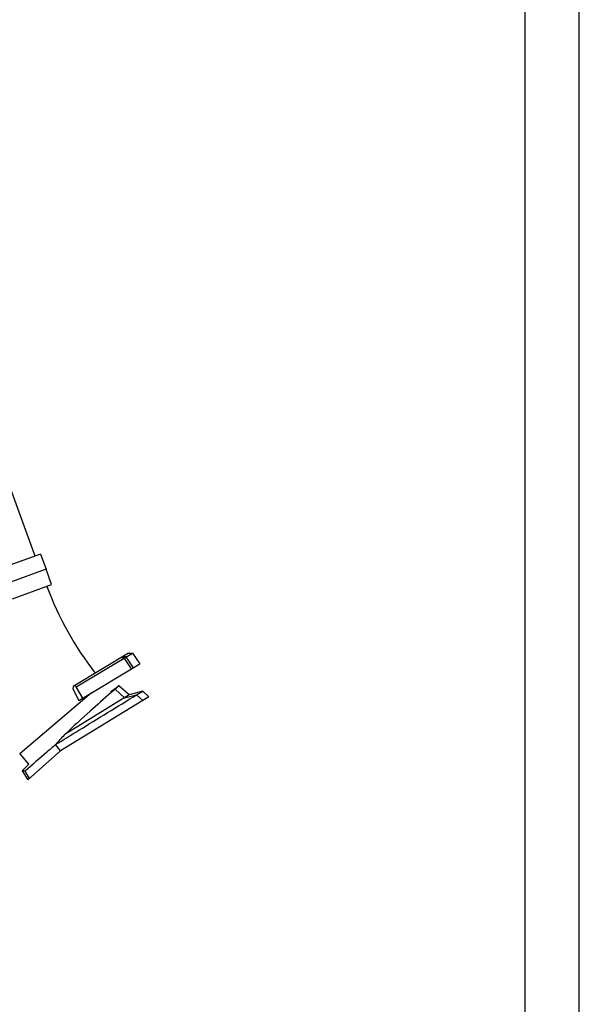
# Model space of a CAD drawing. Extents: x 0 to 420, y 0 to 297.
# Tile 17 of 18: x 368 to 420, y 148 to 239. Entities that reach past the tile are written whole.
import ezdxf

# ---------------------------------------------------------------- set-up
doc = ezdxf.new("R2010")
doc.units = 0
doc.header["$LTSCALE"] = 23.1
for name, color, linetype in [('100-5824B_LIDXF_CONTINUOUS', 7, 'CONTINUOUS'), ('100-5862A_LIDXF_CONTINUOUS', 7, 'CONTINUOUS'), ('100-5865A_LIDXF_CONTINUOUS', 7, 'CONTINUOUS'), ('126057_AF1_1DXF_CONTINUOUS', 7, 'CONTINUOUS'), ('135119_26_DXF_CONTINUOUS_L', 7, 'CONTINUOUS'), ('PR5000-200_DXF_FORMAT', 7, 'CONTINUOUS')]:
    doc.layers.add(name, color=color, linetype=linetype)

msp = doc.modelspace()

# ---------------------------------------------------------------- linework, layer by layer
at = {"layer": '100-5824B_LIDXF_CONTINUOUS', "color": 7, "linetype": 'CONTINUOUS'}
for p, q in [((370.287317, 190.029567), (366.687338, 188.719282)), ((370.287317, 190.029567), (370.824951, 188.628983)), ((370.824951, 188.628983), (367.267204, 187.334069)), ((371.313378, 187.210489), (370.824951, 188.628983)), ((367.713399, 185.900204), (371.313378, 187.210489))]:
    msp.add_line(p, q, dxfattribs=at)
at = {"layer": '100-5862A_LIDXF_CONTINUOUS', "color": 7, "linetype": 'CONTINUOUS'}
for p, q in [((376.773052, 177.337278), (377.511459, 177.88367)), ((377.182145, 177.564462), (378.035364, 176.76091)), ((378.475777, 177.030794), (377.511469, 177.883676)), ((379.717907, 177.380452), (378.475777, 177.030794)), ((379.152307, 177.03648), (379.717917, 177.380444)), ((379.717917, 177.380444), (380.299103, 176.866254)), ((380.299103, 176.866254), (372.147591, 171.871)), ((378.475776, 177.030794), (372.542331, 173.394775)), ((378.035364, 176.760909), (379.152296, 177.03647)), ((379.152307, 177.03648), (379.151547, 177.035742)), ((379.723519, 176.513535), (379.151547, 177.035742)), ((372.147591, 171.871001), (369.126111, 169.197822)), ((372.147591, 171.871001), (371.678991, 172.452924)), ((369.201847, 170.649636), (368.615242, 170.031484)), ((368.615242, 170.031484), (369.126111, 169.197822)), ((369.283555, 169.337115), (368.867494, 170.010409))]:
    msp.add_line(p, q, dxfattribs=at)
for centre, radius, start, end in [((449.633094, 92.210102), 111.957612, 130.32544337, 130.56668196), ((-40.061928, 550.738834), 559.133984, 317.42483745, 317.55576232)]:
    msp.add_arc(centre, radius, start, end, dxfattribs=at)
for points, knots in [([(376.823411, 177.258658), (376.164473, 176.693964), (374.728288, 175.415682), (373.314279, 174.113281), (372.542327, 173.394772)], [0, 0, 0, 0, 0.451417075, 1, 1, 1, 1]), ([(377.511469, 177.883676), (377.511963, 177.883279), (377.507829, 177.881343), (377.505891, 177.877469), (377.497643, 177.870716), (377.488537, 177.861495), (377.476104, 177.849738), (377.455118, 177.829403), (377.423021, 177.798296), (377.377874, 177.754157), (377.323153, 177.700524), (377.257075, 177.636107), (377.208762, 177.589714), (377.182145, 177.564462)], [0, 0, 0, 0, 0.004144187, 0.016780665, 0.03791002, 0.067244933, 0.104318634, 0.148774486, 0.258872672, 0.396371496, 0.561893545, 0.760014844, 1, 1, 1, 1]), ([(371.678991, 172.452924), (372.394852, 172.894554), (374.882825, 174.426848), (377.374493, 175.953149), (379.151546, 177.035742)], [0, 0, 0, 0, 0.287862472, 1, 1, 1, 1]), ([(371.678993, 172.452928), (371.411983, 172.219372), (370.476942, 171.402758), (369.539953, 170.588353), (368.867488, 170.010412)], [0, 0, 0, 0, 0.285752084, 1, 1, 1, 1]), ([(368.867488, 170.010412), (368.80534, 170.010408), (368.720679, 170.014613), (368.637176, 170.027427), (368.615242, 170.031484)], [0, 0, 0, 0, 0.73592534, 1, 1, 1, 1])]:
    msp.add_open_spline(points, degree=3, knots=knots, dxfattribs=at)
at = {"layer": '100-5865A_LIDXF_CONTINUOUS', "color": 7, "linetype": 'CONTINUOUS'}
for p, q in [((378.409647, 180.896457), (373.294808, 177.823151)), ((373.598058, 177.787177), (378.783633, 180.902985)), ((378.409647, 180.896457), (378.783633, 180.902985)), ((378.783633, 180.902985), (379.462853, 179.896)), ((373.838163, 176.516345), (379.462853, 179.896)), ((373.294808, 177.823151), (373.283776, 177.598337)), ((373.283776, 177.598337), (373.838163, 176.516345)), ((373.598058, 177.787177), (373.41003, 177.892384)), ((374.191503, 176.728654), (373.598058, 177.787177))]:
    msp.add_line(p, q, dxfattribs=at)
at = {"layer": '100-5865A_LIDXF_CONTINUOUS', "color": 9, "linetype": 'CONTINUOUS'}
for p, q in [((378.018289, 180.44312), (377.700335, 180.470259)), ((378.208407, 180.557354), (377.851011, 180.560795)), ((378.686513, 179.429528), (378.018289, 180.44312)), ((378.884371, 179.548413), (378.208407, 180.557354))]:
    msp.add_line(p, q, dxfattribs=at)
at = {"layer": '126057_AF1_1DXF_CONTINUOUS', "color": 9, "linetype": 'CONTINUOUS'}
msp.add_line((375.007941, 177.219219), (368.373266, 171.586921), dxfattribs=at)
at = {"layer": '126057_AF1_1DXF_CONTINUOUS', "color": 7, "linetype": 'CONTINUOUS'}
for p, q in [((376.76276, 177.349401), (376.773052, 177.337278)), ((368.373266, 171.586921), (369.182228, 170.633988)), ((369.182228, 170.633988), (369.209533, 170.657168))]:
    msp.add_line(p, q, dxfattribs=at)
msp.add_arc((398.822477, 197.435818), 29.816457, 200.38432903, 218.05801294, dxfattribs=at)
at = {"layer": '135119_26_DXF_CONTINUOUS_L', "color": 7, "linetype": 'CONTINUOUS'}
msp.add_line((369.788324, 189.847949), (355.851003, 228.140423), dxfattribs=at)
at = {"layer": 'PR5000-200_DXF_FORMAT', "color": 7, "linetype": 'CONTINUOUS'}
for p, q in [((419.998422, -0.001516), (419.998422, 296.998484)), ((414.998422, 4.998484), (414.998422, 291.998484))]:
    msp.add_line(p, q, dxfattribs=at)

doc.saveas('drawing.dxf')
